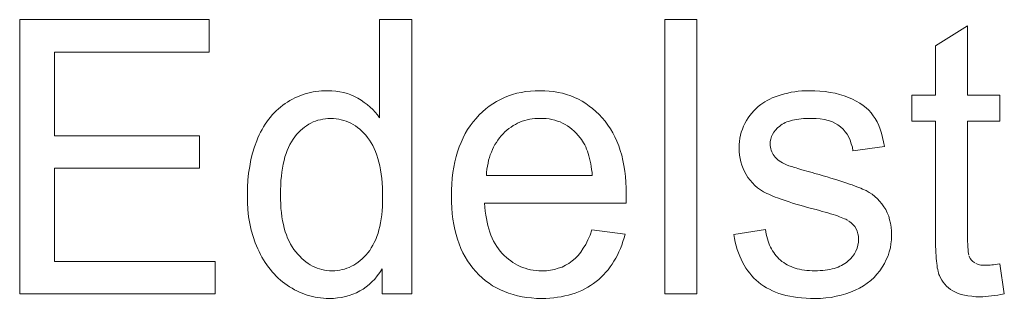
# Model space of a CAD drawing. Extents: x 1101 to 1942, y 41 to 882.
# Tile 66 of 113: x 1249.93 to 1258.88, y 858.62 to 861.16. Entities that reach past the tile are written whole.
import ezdxf

# ---------------------------------------------------------------- set-up
doc = ezdxf.new("R2010")
doc.units = 0
doc.layers.get('0').update_dxf_attribs({"lineweight": 13})
doc.layers.add('Beschriftung', color=7, linetype='Continuous', lineweight=25)

# ---------------------------------------------------------------- blocks, each defined once
blk = doc.blocks.new('Referenz-A03CP7E41H', base_point=(1127.7942, 89.8071))
at = {"layer": 'Beschriftung', "color": 0, "lineweight": -2}
for p, q in [((1249.9292, 858.6628), (1249.9292, 861.1628)), ((1249.9292, 861.1628), (1251.6533, 861.1628)), ((1251.6533, 861.1628), (1251.6533, 860.8674)), ((1253.203, 860.2666), (1253.203, 861.1628)), ((1253.203, 861.1628), (1253.4952, 861.1628)), ((1253.4952, 861.1628), (1253.4952, 858.6628)), ((1255.7963, 858.6628), (1255.7963, 861.1628)), ((1255.7963, 861.1628), (1256.0884, 861.1628)), ((1256.0884, 861.1628), (1256.0884, 858.6628)), ((1258.2589, 860.9235), (1258.5511, 861.1077)), ((1258.5511, 861.1077), (1258.5511, 860.4749)), ((1258.2589, 860.4749), (1258.2589, 860.9235)), ((1251.6533, 860.8674), (1250.2449, 860.8674)), ((1250.2449, 860.8674), (1250.2449, 860.1033)), ((1252.4548, 860.4598), (1252.4782, 860.469)), ((1252.4782, 860.469), (1252.5015, 860.4782)), ((1252.5015, 860.4782), (1252.5256, 860.4855)), ((1252.5256, 860.4855), (1252.5496, 860.4929)), ((1252.5496, 860.4929), (1252.5743, 860.4984)), ((1252.5743, 860.4984), (1252.599, 860.5039)), ((1252.599, 860.5039), (1252.6242, 860.5076)), ((1252.6242, 860.5076), (1252.6495, 860.5113)), ((1252.6495, 860.5113), (1252.6755, 860.5131)), ((1252.6755, 860.5131), (1252.7014, 860.5149)), ((1252.7014, 860.5149), (1252.728, 860.5149)), ((1252.728, 860.5149), (1252.7669, 860.5149)), ((1252.7669, 860.5149), (1252.8036, 860.5106)), ((1252.8036, 860.5106), (1252.8404, 860.5062)), ((1252.8404, 860.5062), (1252.875, 860.4978)), ((1252.875, 860.4978), (1252.9097, 860.4892)), ((1252.9097, 860.4892), (1252.9423, 860.4762)), ((1252.9423, 860.4762), (1252.9748, 860.4633)), ((1254.3378, 860.4518), (1254.3741, 860.4676)), ((1254.3741, 860.4676), (1254.4125, 860.4795)), ((1254.4125, 860.4795), (1254.4509, 860.4913)), ((1254.4509, 860.4913), (1254.4914, 860.4992)), ((1254.4914, 860.4992), (1254.5319, 860.5071)), ((1254.5319, 860.5071), (1254.5745, 860.511)), ((1254.5745, 860.511), (1254.6171, 860.5149)), ((1254.6171, 860.5149), (1254.6617, 860.5149)), ((1254.6617, 860.5149), (1254.705, 860.5149)), ((1254.705, 860.5149), (1254.7462, 860.5111)), ((1254.7462, 860.5111), (1254.7875, 860.5072)), ((1254.7875, 860.5072), (1254.8267, 860.4994)), ((1254.8267, 860.4994), (1254.866, 860.4917)), ((1254.866, 860.4917), (1254.9034, 860.4802)), ((1254.9034, 860.4802), (1254.9407, 860.4685)), ((1254.9407, 860.4685), (1254.976, 860.4531)), ((1256.8005, 860.4589), (1256.8269, 860.4691)), ((1256.8269, 860.4691), (1256.8564, 860.4783)), ((1256.8564, 860.4783), (1256.8859, 860.4874)), ((1256.8859, 860.4874), (1256.9164, 860.4943)), ((1256.9164, 860.4943), (1256.947, 860.5012)), ((1256.947, 860.5012), (1256.9786, 860.5058)), ((1256.9786, 860.5058), (1257.0102, 860.5103)), ((1257.0102, 860.5103), (1257.0429, 860.5127)), ((1257.0429, 860.5127), (1257.0756, 860.5149)), ((1257.0756, 860.5149), (1257.1093, 860.5149)), ((1257.1093, 860.5149), (1257.1602, 860.5149)), ((1257.1602, 860.5149), (1257.2079, 860.5111)), ((1257.2079, 860.5111), (1257.2557, 860.5073)), ((1257.2557, 860.5073), (1257.3003, 860.4995)), ((1257.3003, 860.4995), (1257.345, 860.4919)), ((1257.345, 860.4919), (1257.3865, 860.4804)), ((1257.3865, 860.4804), (1257.428, 860.4688)), ((1257.428, 860.4688), (1257.4665, 860.4535)), ((1258.043, 860.2367), (1258.043, 860.4749)), ((1258.043, 860.4749), (1258.2589, 860.4749)), ((1258.5511, 860.4749), (1258.8432, 860.4749)), ((1258.8432, 860.4749), (1258.8432, 860.2367)), ((1252.302, 860.3663), (1252.3222, 860.3826)), ((1252.3222, 860.3826), (1252.3436, 860.3973)), ((1252.3436, 860.3973), (1252.3651, 860.4121)), ((1252.3651, 860.4121), (1252.3873, 860.4249)), ((1252.3873, 860.4249), (1252.4094, 860.4377)), ((1252.4094, 860.4377), (1252.4321, 860.4488)), ((1252.4321, 860.4488), (1252.4548, 860.4598)), ((1252.9748, 860.4633), (1253.0051, 860.4461)), ((1253.0051, 860.4461), (1253.0356, 860.4289)), ((1253.0356, 860.4289), (1253.0632, 860.409)), ((1253.0632, 860.409), (1253.0907, 860.3891)), ((1253.0907, 860.3891), (1253.1155, 860.3667)), ((1254.2008, 860.3731), (1254.233, 860.3967)), ((1254.233, 860.3967), (1254.2672, 860.4164)), ((1254.2672, 860.4164), (1254.3015, 860.4361)), ((1254.3015, 860.4361), (1254.3378, 860.4518)), ((1254.976, 860.4531), (1255.0113, 860.4376)), ((1255.0113, 860.4376), (1255.0446, 860.4184)), ((1255.0446, 860.4184), (1255.078, 860.399)), ((1255.078, 860.399), (1255.1093, 860.3758)), ((1256.6473, 860.3718), (1256.67, 860.3889)), ((1256.67, 860.3889), (1256.6872, 860.402)), ((1256.6872, 860.402), (1256.7073, 860.4143)), ((1256.7073, 860.4143), (1256.7275, 860.4264)), ((1256.7275, 860.4264), (1256.7508, 860.4376)), ((1256.7508, 860.4376), (1256.7741, 860.4488)), ((1256.7741, 860.4488), (1256.8005, 860.4589)), ((1257.4665, 860.4535), (1257.5049, 860.4381)), ((1257.5049, 860.4381), (1257.5383, 860.4201)), ((1257.5383, 860.4201), (1257.5717, 860.4019)), ((1257.5717, 860.4019), (1257.6002, 860.3811)), ((1257.6002, 860.3811), (1257.6285, 860.3604)), ((1252.2094, 860.2751), (1252.2268, 860.2946)), ((1252.2268, 860.2946), (1252.2443, 860.3142)), ((1252.2443, 860.3142), (1252.263, 860.332)), ((1252.263, 860.332), (1252.2818, 860.3499)), ((1252.2818, 860.3499), (1252.302, 860.3663)), ((1253.1155, 860.3667), (1253.1401, 860.3443)), ((1253.1401, 860.3443), (1253.1621, 860.3192)), ((1253.1621, 860.3192), (1253.184, 860.2943)), ((1253.184, 860.2943), (1253.203, 860.2666)), ((1254.0804, 860.2627), (1254.1085, 860.2942)), ((1254.1085, 860.2942), (1254.1386, 860.3218)), ((1254.1386, 860.3218), (1254.1686, 860.3493)), ((1254.1686, 860.3493), (1254.2008, 860.3731)), ((1255.1093, 860.3758), (1255.1407, 860.3526)), ((1255.1407, 860.3526), (1255.1701, 860.3255)), ((1255.1701, 860.3255), (1255.1994, 860.2985)), ((1255.1994, 860.2985), (1255.2268, 860.2676)), ((1256.5549, 860.2669), (1256.5705, 860.2905)), ((1256.5705, 860.2905), (1256.5885, 860.312)), ((1256.5885, 860.312), (1256.6065, 860.3333)), ((1256.6065, 860.3333), (1256.6269, 860.3526)), ((1256.6269, 860.3526), (1256.6473, 860.3718)), ((1257.6285, 860.3604), (1257.6519, 860.3368)), ((1257.6519, 860.3368), (1257.6751, 860.3133)), ((1257.6751, 860.3133), (1257.6935, 860.287)), ((1252.1475, 860.1872), (1252.1624, 860.21)), ((1252.1624, 860.21), (1252.1771, 860.2327)), ((1252.1771, 860.2327), (1252.1932, 860.2539)), ((1252.1932, 860.2539), (1252.2094, 860.2751)), ((1252.5583, 860.2092), (1252.539, 860.1962)), ((1252.5786, 860.2197), (1252.5583, 860.2092)), ((1252.599, 860.2301), (1252.5786, 860.2197)), ((1252.6204, 860.2379), (1252.599, 860.2301)), ((1252.6417, 860.2459), (1252.6204, 860.2379)), ((1252.6641, 860.251), (1252.6417, 860.2459)), ((1252.6865, 860.2562), (1252.6641, 860.251)), ((1252.7098, 860.2589), (1252.6865, 860.2562)), ((1252.7332, 860.2615), (1252.7098, 860.2589)), ((1252.7575, 860.2615), (1252.7332, 860.2615)), ((1252.7825, 860.2615), (1252.7575, 860.2615)), ((1252.8065, 860.2587), (1252.7825, 860.2615)), ((1252.8305, 860.2561), (1252.8065, 860.2587)), ((1252.8535, 860.2506), (1252.8305, 860.2561)), ((1252.8765, 860.2451), (1252.8535, 860.2506)), ((1252.8985, 860.2371), (1252.8765, 860.2451)), ((1252.9205, 860.2289), (1252.8985, 860.2371)), ((1252.9415, 860.218), (1252.9205, 860.2289)), ((1252.9625, 860.2071), (1252.9415, 860.218)), ((1252.9825, 860.1936), (1252.9625, 860.2071)), ((1254.0279, 860.1964), (1254.0524, 860.2311)), ((1254.0524, 860.2311), (1254.0804, 860.2627)), ((1254.4379, 860.208), (1254.4177, 860.1969)), ((1254.458, 860.219), (1254.4379, 860.208)), ((1254.4792, 860.2279), (1254.458, 860.219)), ((1254.5004, 860.2368), (1254.4792, 860.2279)), ((1254.5225, 860.2435), (1254.5004, 860.2368)), ((1254.5447, 860.2501), (1254.5225, 860.2435)), ((1254.5679, 860.2545), (1254.5447, 860.2501)), ((1254.5911, 860.259), (1254.5679, 860.2545)), ((1254.6152, 860.2613), (1254.5911, 860.259)), ((1254.6395, 860.2634), (1254.6152, 860.2613)), ((1254.6646, 860.2634), (1254.6395, 860.2634)), ((1254.6925, 860.2634), (1254.6646, 860.2634)), ((1254.719, 860.2606), (1254.6925, 860.2634)), ((1254.7455, 860.2578), (1254.719, 860.2606)), ((1254.7708, 860.2523), (1254.7455, 860.2578)), ((1254.796, 860.2467), (1254.7708, 860.2523)), ((1254.82, 860.2384), (1254.796, 860.2467)), ((1254.8439, 860.2301), (1254.82, 860.2384)), ((1254.8666, 860.2188), (1254.8439, 860.2301)), ((1254.8892, 860.2078), (1254.8666, 860.2188)), ((1254.9105, 860.1939), (1254.8892, 860.2078)), ((1255.2268, 860.2676), (1255.2542, 860.2367)), ((1255.2542, 860.2367), (1255.2782, 860.2026)), ((1255.2782, 860.2026), (1255.3021, 860.1686)), ((1256.5128, 860.1918), (1256.5261, 860.2175)), ((1256.5261, 860.2175), (1256.5393, 860.2434)), ((1256.5393, 860.2434), (1256.5549, 860.2669)), ((1256.8533, 860.2022), (1256.8424, 860.1934)), ((1256.8658, 860.2098), (1256.8533, 860.2022)), ((1256.8784, 860.2174), (1256.8658, 860.2098)), ((1256.8928, 860.224), (1256.8784, 860.2174)), ((1256.9072, 860.2306), (1256.8928, 860.224)), ((1256.9233, 860.236), (1256.9072, 860.2306)), ((1256.9395, 860.2415), (1256.9233, 860.236)), ((1256.9575, 860.2459), (1256.9395, 860.2415)), ((1256.9755, 860.2503), (1256.9575, 860.2459)), ((1256.9953, 860.2536), (1256.9755, 860.2503)), ((1257.0151, 860.2569), (1256.9953, 860.2536)), ((1257.0367, 860.259), (1257.0151, 860.2569)), ((1257.0583, 860.2613), (1257.0367, 860.259)), ((1257.0817, 860.2623), (1257.0583, 860.2613)), ((1257.1052, 860.2634), (1257.0817, 860.2623)), ((1257.1303, 860.2634), (1257.1052, 860.2634)), ((1257.173, 860.2634), (1257.1303, 860.2634)), ((1257.2108, 860.2585), (1257.173, 860.2634)), ((1257.2487, 860.2536), (1257.2108, 860.2585)), ((1257.2817, 860.2437), (1257.2487, 860.2536)), ((1257.3148, 860.234), (1257.2817, 860.2437)), ((1257.343, 860.2192), (1257.3148, 860.234)), ((1257.3712, 860.2045), (1257.343, 860.2192)), ((1257.3946, 860.1848), (1257.3712, 860.2045)), ((1257.6935, 860.287), (1257.7118, 860.2608)), ((1257.7118, 860.2608), (1257.7272, 860.2301)), ((1257.7272, 860.2301), (1257.7427, 860.1994)), ((1257.7427, 860.1994), (1257.7553, 860.1643)), ((1258.2589, 860.2367), (1258.043, 860.2367)), ((1258.2589, 859.1931), (1258.2589, 860.2367)), ((1258.8432, 860.2367), (1258.5511, 860.2367)), ((1258.5511, 860.2367), (1258.5511, 859.1752)), ((1252.0966, 860.0865), (1252.1087, 860.1126)), ((1252.1087, 860.1126), (1252.1207, 860.1385)), ((1252.1207, 860.1385), (1252.1341, 860.1629)), ((1252.1341, 860.1629), (1252.1475, 860.1872)), ((1252.4482, 860.1152), (1252.4318, 860.0943)), ((1252.4655, 860.1335), (1252.4482, 860.1152)), ((1252.4829, 860.1518), (1252.4655, 860.1335)), ((1252.5012, 860.1674), (1252.4829, 860.1518)), ((1252.5196, 860.1832), (1252.5012, 860.1674)), ((1252.539, 860.1962), (1252.5196, 860.1832)), ((1253.0026, 860.18), (1252.9825, 860.1936)), ((1253.0216, 860.1636), (1253.0026, 860.18)), ((1253.0407, 860.1473), (1253.0216, 860.1636)), ((1253.0587, 860.1283), (1253.0407, 860.1473)), ((1253.0767, 860.1093), (1253.0587, 860.1283)), ((1253.0938, 860.0875), (1253.0767, 860.1093)), ((1253.9614, 860.0858), (1253.9824, 860.1237)), ((1253.9824, 860.1237), (1254.0034, 860.1616)), ((1254.0034, 860.1616), (1254.0279, 860.1964)), ((1254.3259, 860.1214), (1254.3087, 860.1036)), ((1254.343, 860.1391), (1254.3259, 860.1214)), ((1254.3612, 860.1546), (1254.343, 860.1391)), ((1254.3793, 860.1702), (1254.3612, 860.1546)), ((1254.3985, 860.1835), (1254.3793, 860.1702)), ((1254.4177, 860.1969), (1254.3985, 860.1835)), ((1254.9319, 860.18), (1254.9105, 860.1939)), ((1254.952, 860.1633), (1254.9319, 860.18)), ((1254.972, 860.1466), (1254.952, 860.1633)), ((1254.9908, 860.1271), (1254.972, 860.1466)), ((1255.0096, 860.1077), (1254.9908, 860.1271)), ((1255.3021, 860.1686), (1255.3228, 860.1314)), ((1255.3228, 860.1314), (1255.3433, 860.0941)), ((1256.4798, 860.082), (1256.4865, 860.1099)), ((1256.4865, 860.1099), (1256.493, 860.138)), ((1256.493, 860.138), (1256.503, 860.1649)), ((1256.503, 860.1649), (1256.5128, 860.1918)), ((1256.7778, 860.1173), (1256.767, 860.0968)), ((1256.7886, 860.1378), (1256.7778, 860.1173)), ((1256.8047, 860.1569), (1256.7886, 860.1378)), ((1256.8209, 860.1759), (1256.8047, 860.1569)), ((1256.8424, 860.1934), (1256.8209, 860.1759)), ((1257.418, 860.1652), (1257.3946, 860.1848)), ((1257.4367, 860.1417), (1257.418, 860.1652)), ((1257.4554, 860.1182), (1257.4367, 860.1417)), ((1257.4695, 860.0909), (1257.4554, 860.1182)), ((1257.7553, 860.1643), (1257.7679, 860.1292)), ((1257.7679, 860.1292), (1257.7777, 860.0896)), ((1250.2449, 860.1033), (1251.5643, 860.1033)), ((1251.5643, 860.1033), (1251.5643, 859.808)), ((1252.0643, 860.0037), (1252.0858, 860.0589)), ((1252.0858, 860.0589), (1252.0966, 860.0865)), ((1252.3869, 860.0255), (1252.3746, 859.9986)), ((1252.4012, 860.0495), (1252.3869, 860.0255)), ((1252.4155, 860.0734), (1252.4012, 860.0495)), ((1252.4318, 860.0943), (1252.4155, 860.0734)), ((1253.1108, 860.0658), (1253.0938, 860.0875)), ((1253.1257, 860.0409), (1253.1108, 860.0658)), ((1253.1407, 860.016), (1253.1257, 860.0409)), ((1253.9264, 860.0036), (1253.9439, 860.0447)), ((1253.9439, 860.0447), (1253.9614, 860.0858)), ((1254.2515, 860.0236), (1254.2401, 860.0012)), ((1254.2648, 860.0443), (1254.2515, 860.0236)), ((1254.2782, 860.065), (1254.2648, 860.0443)), ((1254.2935, 860.0843), (1254.2782, 860.065)), ((1254.3087, 860.1036), (1254.2935, 860.0843)), ((1255.027, 860.0853), (1255.0096, 860.1077)), ((1255.0384, 860.0711), (1255.027, 860.0853)), ((1255.0486, 860.0549), (1255.0384, 860.0711)), ((1255.0589, 860.0388), (1255.0486, 860.0549)), ((1255.0681, 860.0209), (1255.0589, 860.0388)), ((1255.0772, 860.003), (1255.0681, 860.0209)), ((1255.3433, 860.0941), (1255.3604, 860.0539)), ((1255.3604, 860.0539), (1255.3776, 860.0134)), ((1256.4732, 860.0237), (1256.4765, 860.0529)), ((1256.4732, 859.9934), (1256.4732, 860.0237)), ((1256.4765, 860.0529), (1256.4798, 860.082)), ((1256.7617, 860.0749), (1256.7563, 860.0529)), ((1256.7563, 860.0529), (1256.7563, 860.0293)), ((1256.7563, 860.0293), (1256.7563, 860.0144)), ((1256.767, 860.0968), (1256.7617, 860.0749)), ((1257.4837, 860.0635), (1257.4695, 860.0909)), ((1257.4932, 860.0324), (1257.4837, 860.0635)), ((1257.5027, 860.0012), (1257.4932, 860.0324)), ((1257.7777, 860.0896), (1257.7875, 860.0501)), ((1257.7875, 860.0501), (1257.7943, 860.0061)), ((1252.0321, 859.8871), (1252.0482, 859.9454)), ((1252.0482, 859.9454), (1252.0643, 860.0037)), ((1252.3522, 859.9417), (1252.3419, 859.9118)), ((1252.3624, 859.9717), (1252.3522, 859.9417)), ((1252.3746, 859.9986), (1252.3624, 859.9717)), ((1253.1535, 859.9881), (1253.1407, 860.016)), ((1253.1663, 859.9602), (1253.1535, 859.9881)), ((1253.1769, 859.9292), (1253.1663, 859.9602)), ((1253.1876, 859.898), (1253.1769, 859.9292)), ((1253.8983, 859.9149), (1253.9124, 859.9592)), ((1253.9124, 859.9592), (1253.9264, 860.0036)), ((1254.2097, 859.9315), (1254.2022, 859.9063)), ((1254.2192, 859.9552), (1254.2097, 859.9315)), ((1254.2287, 859.979), (1254.2192, 859.9552)), ((1254.2401, 860.0012), (1254.2287, 859.979)), ((1255.0853, 859.9832), (1255.0772, 860.003)), ((1255.0933, 859.9635), (1255.0853, 859.9832)), ((1255.1002, 859.942), (1255.0933, 859.9635)), ((1255.107, 859.9206), (1255.1002, 859.942)), ((1255.3776, 860.0134), (1255.3912, 859.97)), ((1255.3912, 859.97), (1255.4049, 859.9265)), ((1256.4732, 859.9602), (1256.4732, 859.9934)), ((1256.4772, 859.9284), (1256.4732, 859.9602)), ((1256.7563, 860.0144), (1256.7585, 860.0002)), ((1256.7585, 860.0002), (1256.7607, 859.986)), ((1256.7607, 859.986), (1256.7653, 859.9726)), ((1256.7653, 859.9726), (1256.7697, 859.9591)), ((1256.7697, 859.9591), (1256.7764, 859.9464)), ((1256.7764, 859.9464), (1256.7831, 859.9337)), ((1256.7831, 859.9337), (1256.7921, 859.9218)), ((1257.5076, 859.9661), (1257.5027, 860.0012)), ((1257.7943, 860.0061), (1257.5076, 859.9661)), ((1252.0213, 859.8256), (1252.0321, 859.8871)), ((1252.3256, 859.8459), (1252.3195, 859.81)), ((1252.3338, 859.8789), (1252.3256, 859.8459)), ((1252.3419, 859.9118), (1252.3338, 859.8789)), ((1253.1961, 859.864), (1253.1876, 859.898)), ((1253.2047, 859.8299), (1253.1961, 859.864)), ((1253.8773, 859.8199), (1253.8878, 859.8674)), ((1253.8878, 859.8674), (1253.8983, 859.9149)), ((1254.1889, 859.8543), (1254.1832, 859.8275)), ((1254.1945, 859.881), (1254.1889, 859.8543)), ((1254.2022, 859.9063), (1254.1945, 859.881)), ((1255.1129, 859.8972), (1255.107, 859.9206)), ((1255.1187, 859.8739), (1255.1129, 859.8972)), ((1255.1233, 859.8488), (1255.1187, 859.8739)), ((1255.128, 859.8237), (1255.1233, 859.8488)), ((1255.4049, 859.9265), (1255.4152, 859.8798)), ((1255.4152, 859.8798), (1255.4255, 859.8332)), ((1256.4812, 859.8967), (1256.4772, 859.9284)), ((1256.4893, 859.8664), (1256.4812, 859.8967)), ((1256.4973, 859.836), (1256.4893, 859.8664)), ((1256.7921, 859.9218), (1256.801, 859.9093)), ((1256.801, 859.9093), (1256.8125, 859.898)), ((1256.8125, 859.898), (1256.824, 859.8867)), ((1256.824, 859.8867), (1256.838, 859.8765)), ((1256.838, 859.8765), (1256.8521, 859.8662)), ((1256.8521, 859.8662), (1256.8687, 859.857)), ((1256.8687, 859.857), (1256.8851, 859.8479)), ((1256.8851, 859.8479), (1256.9042, 859.8397)), ((1256.9042, 859.8397), (1256.9261, 859.832)), ((1251.5643, 859.808), (1250.2449, 859.808)), ((1250.2449, 859.808), (1250.2449, 858.9582)), ((1252.0053, 859.6995), (1252.0106, 859.7641)), ((1252.0106, 859.7641), (1252.0213, 859.8256)), ((1252.3134, 859.7739), (1252.3093, 859.735)), ((1252.3195, 859.81), (1252.3134, 859.7739)), ((1253.211, 859.7926), (1253.2047, 859.8299)), ((1253.2174, 859.7554), (1253.211, 859.7926)), ((1253.2217, 859.7151), (1253.2174, 859.7554)), ((1253.8633, 859.7185), (1253.8703, 859.7692)), ((1253.8703, 859.7692), (1253.8773, 859.8199)), ((1254.1758, 859.771), (1254.1739, 859.7413)), ((1254.1795, 859.7993), (1254.1758, 859.771)), ((1254.1832, 859.8275), (1254.1795, 859.7993)), ((1255.1315, 859.7969), (1255.128, 859.8237)), ((1255.1351, 859.77), (1255.1315, 859.7969)), ((1255.1376, 859.7413), (1255.1351, 859.77)), ((1255.4255, 859.8332), (1255.4324, 859.7834)), ((1255.4324, 859.7834), (1255.4392, 859.7335)), ((1256.5093, 859.8071), (1256.4973, 859.836)), ((1256.5214, 859.7782), (1256.5093, 859.8071)), ((1256.5374, 859.7507), (1256.5214, 859.7782)), ((1256.5535, 859.7232), (1256.5374, 859.7507)), ((1256.9261, 859.832), (1256.937, 859.8284)), ((1256.937, 859.8284), (1256.9477, 859.8249)), ((1256.9477, 859.8249), (1256.9612, 859.8207)), ((1256.9612, 859.8207), (1256.9747, 859.8164)), ((1256.9747, 859.8164), (1256.9908, 859.8115)), ((1256.9908, 859.8115), (1257.007, 859.8067)), ((1257.007, 859.8067), (1257.0258, 859.801)), ((1257.0258, 859.801), (1257.0447, 859.7954)), ((1257.0447, 859.7954), (1257.0662, 859.7891)), ((1257.0662, 859.7891), (1257.0876, 859.7829)), ((1257.0876, 859.7829), (1257.1118, 859.7758)), ((1257.1118, 859.7758), (1257.136, 859.7688)), ((1257.136, 859.7688), (1257.1629, 859.7611)), ((1257.1629, 859.7611), (1257.2017, 859.7503)), ((1257.2017, 859.7503), (1257.2376, 859.7399)), ((1251.9998, 859.6349), (1252.0053, 859.6995)), ((1252.3052, 859.696), (1252.3031, 859.6541)), ((1252.3093, 859.735), (1252.3052, 859.696)), ((1253.226, 859.6748), (1253.2217, 859.7151)), ((1253.2281, 859.6313), (1253.226, 859.6748)), ((1253.8563, 859.6106), (1253.8599, 859.6646)), ((1253.8599, 859.6646), (1253.8633, 859.7185)), ((1254.1739, 859.7413), (1255.1376, 859.7413)), ((1255.4392, 859.7335), (1255.4426, 859.6806)), ((1255.4426, 859.6806), (1255.446, 859.6277)), ((1256.5733, 859.6986), (1256.5535, 859.7232)), ((1256.5931, 859.6742), (1256.5733, 859.6986)), ((1256.6168, 859.6527), (1256.5931, 859.6742)), ((1257.2376, 859.7399), (1257.2734, 859.7296)), ((1257.2734, 859.7296), (1257.3064, 859.7196)), ((1257.3064, 859.7196), (1257.3394, 859.7097)), ((1257.3394, 859.7097), (1257.3694, 859.7003)), ((1257.3694, 859.7003), (1257.3995, 859.691)), ((1257.3995, 859.691), (1257.4266, 859.6822)), ((1257.4266, 859.6822), (1257.4537, 859.6732)), ((1257.4537, 859.6732), (1257.4778, 859.6648)), ((1257.4778, 859.6648), (1257.502, 859.6564)), ((1251.9998, 859.5671), (1251.9998, 859.6349)), ((1252.3031, 859.6541), (1252.3011, 859.6121)), ((1252.3011, 859.6121), (1252.3011, 859.567)), ((1253.2302, 859.588), (1253.2281, 859.6313)), ((1253.2302, 859.5415), (1253.2302, 859.588)), ((1253.8563, 859.5536), (1253.8563, 859.6106)), ((1255.446, 859.6277), (1255.446, 859.5717)), ((1255.446, 859.5717), (1255.446, 859.5579)), ((1256.6404, 859.6311), (1256.6168, 859.6527)), ((1256.6677, 859.6127), (1256.6404, 859.6311)), ((1256.695, 859.5941), (1256.6677, 859.6127)), ((1256.7262, 859.5786), (1256.695, 859.5941)), ((1256.7417, 859.5708), (1256.7262, 859.5786)), ((1257.502, 859.6564), (1257.5232, 859.6485)), ((1257.5232, 859.6485), (1257.5444, 859.6406)), ((1257.5444, 859.6406), (1257.5628, 859.6332)), ((1257.5628, 859.6332), (1257.5811, 859.6258)), ((1257.5811, 859.6258), (1257.5965, 859.6188)), ((1257.5965, 859.6188), (1257.6272, 859.6051)), ((1257.6272, 859.6051), (1257.6547, 859.588)), ((1257.6547, 859.588), (1257.6821, 859.571)), ((1257.6821, 859.571), (1257.7063, 859.5509)), ((1251.9998, 859.4976), (1251.9998, 859.5671)), ((1252.0057, 859.4322), (1251.9998, 859.4976)), ((1252.3011, 859.567), (1252.3011, 859.5235)), ((1252.3011, 859.5235), (1252.3032, 859.4827)), ((1252.3032, 859.4827), (1252.3054, 859.442)), ((1253.2282, 859.4597), (1253.2302, 859.4993)), ((1253.2302, 859.4993), (1253.2302, 859.5415)), ((1253.8563, 859.4984), (1253.8563, 859.5536)), ((1253.8597, 859.4463), (1253.8563, 859.4984)), ((1255.4445, 859.4898), (1254.1575, 859.4898)), ((1254.1575, 859.4898), (1254.1596, 859.4525)), ((1255.4453, 859.5171), (1255.4445, 859.4898)), ((1255.4456, 859.5376), (1255.4453, 859.5171)), ((1255.446, 859.5579), (1255.4456, 859.5376)), ((1256.7604, 859.5627), (1256.7417, 859.5708)), ((1256.779, 859.5545), (1256.7604, 859.5627)), ((1256.8007, 859.546), (1256.779, 859.5545)), ((1256.8224, 859.5376), (1256.8007, 859.546)), ((1256.8472, 859.5286), (1256.8224, 859.5376)), ((1256.8721, 859.5199), (1256.8472, 859.5286)), ((1256.9, 859.5106), (1256.8721, 859.5199)), ((1256.9279, 859.5014), (1256.9, 859.5106)), ((1256.9589, 859.4918), (1256.9279, 859.5014)), ((1256.9899, 859.4823), (1256.9589, 859.4918)), ((1257.024, 859.4724), (1256.9899, 859.4823)), ((1257.7063, 859.5509), (1257.7304, 859.5308)), ((1257.7304, 859.5308), (1257.7512, 859.5075)), ((1257.7512, 859.5075), (1257.7721, 859.4843)), ((1257.7721, 859.4843), (1257.7896, 859.4578)), ((1252.0117, 859.3667), (1252.0057, 859.4322)), ((1252.3054, 859.442), (1252.3098, 859.404)), ((1252.3098, 859.404), (1252.3142, 859.3659)), ((1253.2219, 859.3834), (1253.226, 859.4202)), ((1253.226, 859.4202), (1253.2282, 859.4597)), ((1253.8632, 859.3941), (1253.8597, 859.4463)), ((1253.8701, 859.3451), (1253.8632, 859.3941)), ((1254.1596, 859.4525), (1254.1636, 859.4174)), ((1254.1636, 859.4174), (1254.1677, 859.3823)), ((1257.058, 859.4624), (1257.024, 859.4724)), ((1257.0952, 859.4521), (1257.058, 859.4624)), ((1257.1323, 859.4418), (1257.0952, 859.4521)), ((1257.1725, 859.4311), (1257.1323, 859.4418)), ((1257.2025, 859.4232), (1257.1725, 859.4311)), ((1257.2296, 859.4157), (1257.2025, 859.4232)), ((1257.2567, 859.4082), (1257.2296, 859.4157)), ((1257.2809, 859.401), (1257.2567, 859.4082)), ((1257.3052, 859.3938), (1257.2809, 859.401)), ((1257.3268, 859.3869), (1257.3052, 859.3938)), ((1257.7896, 859.4578), (1257.8071, 859.4314)), ((1257.8071, 859.4314), (1257.8202, 859.4018)), ((1257.8202, 859.4018), (1257.8334, 859.3722)), ((1252.0236, 859.3053), (1252.0117, 859.3667)), ((1252.0354, 859.2438), (1252.0236, 859.3053)), ((1252.3142, 859.3659), (1252.3208, 859.3307)), ((1252.3208, 859.3307), (1252.3273, 859.2954)), ((1253.2051, 859.2783), (1253.2114, 859.3125)), ((1253.2114, 859.3125), (1253.2177, 859.3466)), ((1253.2177, 859.3466), (1253.2219, 859.3834)), ((1253.8771, 859.296), (1253.8701, 859.3451)), ((1254.1677, 859.3823), (1254.1737, 859.3493)), ((1254.1737, 859.3493), (1254.1798, 859.3164)), ((1254.1798, 859.3164), (1254.1879, 859.2857)), ((1257.3483, 859.38), (1257.3268, 859.3869)), ((1257.367, 859.3735), (1257.3483, 859.38)), ((1257.3856, 859.367), (1257.367, 859.3735)), ((1257.4016, 859.3608), (1257.3856, 859.367)), ((1257.4175, 859.3546), (1257.4016, 859.3608)), ((1257.4307, 859.3488), (1257.4175, 859.3546)), ((1257.4437, 859.343), (1257.4307, 859.3488)), ((1257.4541, 859.3375), (1257.4437, 859.343)), ((1257.4644, 859.3321), (1257.4541, 859.3375)), ((1257.4935, 859.312), (1257.472, 859.3269)), ((1257.5098, 859.2943), (1257.4935, 859.312)), ((1257.8334, 859.3722), (1257.8422, 859.3394)), ((1257.8422, 859.3394), (1257.8509, 859.3065)), ((1257.8509, 859.3065), (1257.8553, 859.2705)), ((1252.0533, 859.1864), (1252.0354, 859.2438)), ((1252.3273, 859.2954), (1252.336, 859.2629)), ((1252.336, 859.2629), (1252.3447, 859.2304)), ((1252.3447, 859.2304), (1252.3556, 859.2006)), ((1253.1779, 859.1868), (1253.1884, 859.2155)), ((1253.1884, 859.2155), (1253.1967, 859.2469)), ((1253.1967, 859.2469), (1253.2051, 859.2783)), ((1253.8875, 859.25), (1253.8771, 859.296)), ((1253.8978, 859.2041), (1253.8875, 859.25)), ((1254.1879, 859.2857), (1254.1959, 859.2549)), ((1254.1959, 859.2549), (1254.2059, 859.2264)), ((1254.2059, 859.2264), (1254.216, 859.1978)), ((1255.1176, 859.199), (1255.1343, 859.2478)), ((1255.1343, 859.2478), (1255.4363, 859.2078)), ((1256.4242, 859.2039), (1256.7128, 859.2516)), ((1256.7128, 859.2516), (1256.7158, 859.2287)), ((1256.7158, 859.2287), (1256.7202, 859.2072)), ((1257.526, 859.2766), (1257.5098, 859.2943)), ((1257.5368, 859.2561), (1257.526, 859.2766)), ((1257.5477, 859.2356), (1257.5368, 859.2561)), ((1257.553, 859.2123), (1257.5477, 859.2356)), ((1257.8553, 859.2705), (1257.8597, 859.2346)), ((1257.8597, 859.2346), (1257.8597, 859.1953)), ((1252.0711, 859.1289), (1252.0533, 859.1864)), ((1252.0949, 859.0753), (1252.0711, 859.1289)), ((1252.3556, 859.2006), (1252.3665, 859.1708)), ((1252.3665, 859.1708), (1252.3797, 859.1438)), ((1252.3797, 859.1438), (1252.3928, 859.1167)), ((1253.1423, 859.1062), (1253.1549, 859.1321)), ((1253.1549, 859.1321), (1253.1674, 859.1581)), ((1253.1674, 859.1581), (1253.1779, 859.1868)), ((1253.9117, 859.1612), (1253.8978, 859.2041)), ((1253.9255, 859.1183), (1253.9117, 859.1612)), ((1254.216, 859.1978), (1254.228, 859.1714)), ((1254.228, 859.1714), (1254.2401, 859.145)), ((1254.2401, 859.145), (1254.2542, 859.1209)), ((1255.0784, 859.1146), (1255.098, 859.1568)), ((1255.098, 859.1568), (1255.1176, 859.199)), ((1255.4166, 859.1403), (1255.4057, 859.1074)), ((1255.4274, 859.1731), (1255.4166, 859.1403)), ((1255.4363, 859.2078), (1255.4274, 859.1731)), ((1256.4303, 859.168), (1256.4242, 859.2039)), ((1256.4384, 859.1341), (1256.4303, 859.168)), ((1256.4465, 859.1004), (1256.4384, 859.1341)), ((1256.7202, 859.2072), (1256.7247, 859.1858)), ((1256.7247, 859.1858), (1256.7304, 859.1656)), ((1256.7304, 859.1656), (1256.7362, 859.1454)), ((1256.7362, 859.1454), (1256.7433, 859.1266)), ((1256.7433, 859.1266), (1256.7505, 859.1078)), ((1257.5522, 859.1068), (1257.5584, 859.1339)), ((1257.5584, 859.189), (1257.553, 859.2123)), ((1257.5584, 859.163), (1257.5584, 859.189)), ((1257.5584, 859.1339), (1257.5584, 859.163)), ((1257.8597, 859.1571), (1257.8543, 859.1198)), ((1257.8597, 859.1953), (1257.8597, 859.1571)), ((1258.2589, 859.1585), (1258.2589, 859.1931)), ((1258.2594, 859.1269), (1258.2589, 859.1585)), ((1258.2601, 859.0953), (1258.2594, 859.1269)), ((1258.5511, 859.1752), (1258.5511, 859.1422)), ((1258.5511, 859.1422), (1258.552, 859.1152)), ((1252.1068, 859.0486), (1252.0949, 859.0753)), ((1252.1198, 859.0234), (1252.1068, 859.0486)), ((1252.3928, 859.1167), (1252.408, 859.0925)), ((1252.408, 859.0925), (1252.4233, 859.0681)), ((1252.4233, 859.0681), (1252.4408, 859.0467)), ((1252.4408, 859.0467), (1252.4582, 859.025)), ((1253.0795, 859.0184), (1253.0962, 859.039)), ((1253.0962, 859.039), (1253.113, 859.0595)), ((1253.113, 859.0595), (1253.1276, 859.0829)), ((1253.1276, 859.0829), (1253.1423, 859.1062)), ((1253.9429, 859.0785), (1253.9255, 859.1183)), ((1253.9602, 859.0387), (1253.9429, 859.0785)), ((1253.981, 859.002), (1253.9602, 859.0387)), ((1254.2542, 859.1209), (1254.2683, 859.0966)), ((1254.2683, 859.0966), (1254.2843, 859.0747)), ((1254.2843, 859.0747), (1254.3004, 859.0527)), ((1254.3004, 859.0527), (1254.3185, 859.0329)), ((1255.0078, 859.0146), (1255.0333, 859.0434)), ((1255.0333, 859.0434), (1255.0559, 859.0791)), ((1255.0559, 859.0791), (1255.0784, 859.1146)), ((1255.3803, 859.0457), (1255.3655, 859.0168)), ((1255.3929, 859.0766), (1255.3803, 859.0457)), ((1255.4057, 859.1074), (1255.3929, 859.0766)), ((1256.4566, 859.0687), (1256.4465, 859.1004)), ((1256.4666, 859.0373), (1256.4566, 859.0687)), ((1256.4788, 859.0078), (1256.4666, 859.0373)), ((1256.7505, 859.1078), (1256.7589, 859.0902)), ((1256.7589, 859.0902), (1256.7675, 859.0728)), ((1256.7675, 859.0728), (1256.7773, 859.0566)), ((1256.7773, 859.0566), (1256.7872, 859.0404)), ((1256.7872, 859.0404), (1256.7985, 859.0256)), ((1257.5217, 859.029), (1257.5339, 859.0543)), ((1257.5339, 859.0543), (1257.5462, 859.0796)), ((1257.5462, 859.0796), (1257.5522, 859.1068)), ((1257.8383, 859.0465), (1257.8276, 859.0103)), ((1257.849, 859.0825), (1257.8383, 859.0465)), ((1257.8543, 859.1198), (1257.849, 859.0825)), ((1258.2611, 859.0667), (1258.2601, 859.0953)), ((1258.2623, 859.038), (1258.2611, 859.0667)), ((1258.264, 859.0124), (1258.2623, 859.038)), ((1258.552, 859.1152), (1258.553, 859.0882)), ((1258.553, 859.0882), (1258.5549, 859.067)), ((1258.5549, 859.067), (1258.5568, 859.0459)), ((1258.5568, 859.0459), (1258.5597, 859.0305)), ((1250.2449, 858.9582), (1251.7077, 858.9582)), ((1251.7077, 858.9582), (1251.7077, 858.6628)), ((1252.1329, 858.9981), (1252.1198, 859.0234)), ((1252.1473, 858.9743), (1252.1329, 858.9981)), ((1252.1616, 858.9505), (1252.1473, 858.9743)), ((1252.1771, 858.9282), (1252.1616, 858.9505)), ((1252.4582, 859.025), (1252.4765, 859.0062)), ((1252.4765, 859.0062), (1252.4947, 858.9874)), ((1252.4947, 858.9874), (1252.5138, 858.9712)), ((1252.5138, 858.9712), (1252.5328, 858.9551)), ((1252.5328, 858.9551), (1252.5526, 858.9417)), ((1252.9876, 858.9386), (1253.0071, 858.9515)), ((1253.0071, 858.9515), (1253.0256, 858.9669)), ((1253.0256, 858.9669), (1253.0441, 858.9823)), ((1253.0441, 858.9823), (1253.0618, 859.0004)), ((1253.0618, 859.0004), (1253.0795, 859.0184)), ((1254.0018, 858.9653), (1253.981, 859.002)), ((1254.026, 858.9316), (1254.0018, 858.9653)), ((1254.3185, 859.0329), (1254.3366, 859.0131)), ((1254.3366, 859.0131), (1254.3557, 858.9957)), ((1254.3557, 858.9957), (1254.3749, 858.9784)), ((1254.3749, 858.9784), (1254.3952, 858.9635)), ((1254.3952, 858.9635), (1254.4156, 858.9486)), ((1254.4156, 858.9486), (1254.437, 858.9362)), ((1254.9254, 858.9411), (1254.9539, 858.9634)), ((1254.9539, 858.9634), (1254.9823, 858.9856)), ((1254.9823, 858.9856), (1255.0078, 859.0146)), ((1255.3344, 858.961), (1255.3179, 858.9339)), ((1255.3509, 858.9879), (1255.3344, 858.961)), ((1255.3655, 859.0168), (1255.3509, 858.9879)), ((1256.4909, 858.9784), (1256.4788, 859.0078)), ((1256.5049, 858.9513), (1256.4909, 858.9784)), ((1256.519, 858.9242), (1256.5049, 858.9513)), ((1256.7985, 859.0256), (1256.8096, 859.0108)), ((1256.8096, 859.0108), (1256.8223, 858.9973)), ((1256.8223, 858.9973), (1256.8349, 858.9838)), ((1256.8349, 858.9838), (1256.8488, 858.9716)), ((1256.8488, 858.9716), (1256.8628, 858.9594)), ((1256.8628, 858.9594), (1256.8781, 858.9489)), ((1256.8781, 858.9489), (1256.8934, 858.9382)), ((1257.4346, 858.9403), (1257.4484, 858.9497)), ((1257.4484, 858.9497), (1257.4606, 858.9606)), ((1257.4606, 858.9606), (1257.4851, 858.9821)), ((1257.4851, 858.9821), (1257.5034, 859.0055)), ((1257.5034, 859.0055), (1257.5217, 859.029)), ((1257.8116, 858.9754), (1257.7955, 858.9404)), ((1257.8276, 859.0103), (1257.8116, 858.9754)), ((1258.2656, 858.9867), (1258.264, 859.0124)), ((1258.2678, 858.9641), (1258.2656, 858.9867)), ((1258.2701, 858.9414), (1258.2678, 858.9641)), ((1258.5597, 859.0305), (1258.5626, 859.0153)), ((1258.5664, 859.0059), (1258.5741, 858.9871)), ((1258.5741, 858.9871), (1258.5866, 858.9721)), ((1258.5866, 858.9721), (1258.5991, 858.9572)), ((1258.5991, 858.9572), (1258.6165, 858.9461)), ((1252.1926, 858.906), (1252.1771, 858.9282)), ((1252.2094, 858.8851), (1252.1926, 858.906)), ((1252.2261, 858.8643), (1252.2094, 858.8851)), ((1252.2442, 858.8449), (1252.2261, 858.8643)), ((1252.5526, 858.9417), (1252.5725, 858.9282)), ((1252.5725, 858.9282), (1252.593, 858.9174)), ((1252.593, 858.9174), (1252.6137, 858.9066)), ((1252.6137, 858.9066), (1252.635, 858.8985)), ((1252.635, 858.8985), (1252.6564, 858.8905)), ((1252.6564, 858.8905), (1252.6787, 858.8851)), ((1252.6787, 858.8851), (1252.7009, 858.8797)), ((1252.7009, 858.8797), (1252.7238, 858.877)), ((1252.7238, 858.877), (1252.7468, 858.8744)), ((1252.7468, 858.8744), (1252.7705, 858.8744)), ((1252.7705, 858.8744), (1252.7945, 858.8744)), ((1252.7945, 858.8744), (1252.8176, 858.8769)), ((1252.8176, 858.8769), (1252.8406, 858.8795)), ((1252.8406, 858.8795), (1252.8628, 858.8847)), ((1252.8628, 858.8847), (1252.8849, 858.8897)), ((1252.8849, 858.8897), (1252.9062, 858.8974)), ((1252.9062, 858.8974), (1252.9274, 858.9052)), ((1252.9274, 858.9052), (1252.9478, 858.9155)), ((1252.9478, 858.9155), (1252.9681, 858.9257)), ((1252.9681, 858.9257), (1252.9876, 858.9386)), ((1253.2043, 858.8578), (1253.1813, 858.8283)), ((1253.2248, 858.8913), (1253.2043, 858.8578)), ((1253.2248, 858.6628), (1253.2248, 858.8913)), ((1254.0503, 858.898), (1254.026, 858.9316)), ((1254.078, 858.8674), (1254.0503, 858.898)), ((1254.1057, 858.8369), (1254.078, 858.8674)), ((1254.437, 858.9362), (1254.4584, 858.9239)), ((1254.4584, 858.9239), (1254.481, 858.914)), ((1254.481, 858.914), (1254.5035, 858.904)), ((1254.5035, 858.904), (1254.5272, 858.8966)), ((1254.5272, 858.8966), (1254.5508, 858.8892)), ((1254.5508, 858.8892), (1254.5756, 858.8842)), ((1254.5756, 858.8842), (1254.6004, 858.8792)), ((1254.6004, 858.8792), (1254.6263, 858.8769)), ((1254.6263, 858.8769), (1254.6522, 858.8744)), ((1254.6522, 858.8744), (1254.6792, 858.8744)), ((1254.6792, 858.8744), (1254.7194, 858.8744)), ((1254.7194, 858.8744), (1254.7567, 858.8798)), ((1254.7567, 858.8798), (1254.794, 858.8855)), ((1254.794, 858.8855), (1254.8283, 858.8966)), ((1254.8283, 858.8966), (1254.8627, 858.9077)), ((1254.8627, 858.9077), (1254.894, 858.9245)), ((1254.894, 858.9245), (1254.9254, 858.9411)), ((1255.2606, 858.8609), (1255.2402, 858.8377)), ((1255.2809, 858.8839), (1255.2606, 858.8609)), ((1255.2994, 858.9089), (1255.2809, 858.8839)), ((1255.3179, 858.9339), (1255.2994, 858.9089)), ((1256.5351, 858.8992), (1256.519, 858.9242)), ((1256.5512, 858.8742), (1256.5351, 858.8992)), ((1256.5693, 858.8515), (1256.5512, 858.8742)), ((1256.8934, 858.9382), (1256.9102, 858.929)), ((1256.9102, 858.929), (1256.9269, 858.9199)), ((1256.9269, 858.9199), (1256.945, 858.9124)), ((1256.945, 858.9124), (1256.9631, 858.9047)), ((1256.9631, 858.9047), (1256.9826, 858.8987)), ((1256.9826, 858.8987), (1257.0021, 858.8925)), ((1257.0021, 858.8925), (1257.023, 858.888)), ((1257.023, 858.888), (1257.0439, 858.8834)), ((1257.0439, 858.8834), (1257.0662, 858.8804)), ((1257.0662, 858.8804), (1257.0884, 858.8773)), ((1257.0884, 858.8773), (1257.1121, 858.8759)), ((1257.1121, 858.8759), (1257.1358, 858.8744)), ((1257.1358, 858.8744), (1257.1608, 858.8744)), ((1257.1608, 858.8744), (1257.186, 858.8744)), ((1257.186, 858.8744), (1257.2097, 858.8757)), ((1257.2097, 858.8757), (1257.2333, 858.877)), ((1257.2333, 858.877), (1257.2554, 858.8797)), ((1257.2554, 858.8797), (1257.2773, 858.8824)), ((1257.2773, 858.8824), (1257.2977, 858.8864)), ((1257.2977, 858.8864), (1257.3181, 858.8905)), ((1257.3181, 858.8905), (1257.3368, 858.8958)), ((1257.3368, 858.8958), (1257.3555, 858.9013)), ((1257.3555, 858.9013), (1257.3727, 858.908)), ((1257.3727, 858.908), (1257.3897, 858.9148)), ((1257.3897, 858.9148), (1257.4053, 858.9228)), ((1257.4053, 858.9228), (1257.4207, 858.9309)), ((1257.4207, 858.9309), (1257.4346, 858.9403)), ((1257.7528, 858.8726), (1257.7268, 858.8426)), ((1257.7742, 858.9065), (1257.7528, 858.8726)), ((1257.7955, 858.9404), (1257.7742, 858.9065)), ((1258.2728, 858.9217), (1258.2701, 858.9414)), ((1258.2756, 858.9019), (1258.2728, 858.9217)), ((1258.279, 858.8852), (1258.2756, 858.9019)), ((1258.2823, 858.8685), (1258.279, 858.8852)), ((1258.2863, 858.8547), (1258.2823, 858.8685)), ((1258.2902, 858.841), (1258.2863, 858.8547)), ((1258.6252, 858.9405), (1258.6357, 858.9364)), ((1258.6357, 858.9364), (1258.6462, 858.9322)), ((1258.6462, 858.9322), (1258.6587, 858.9294)), ((1258.6587, 858.9294), (1258.671, 858.9267)), ((1258.671, 858.9267), (1258.6853, 858.9253)), ((1258.6853, 858.9253), (1258.6996, 858.9238)), ((1258.6996, 858.9238), (1258.7158, 858.9238)), ((1258.7158, 858.9238), (1258.7278, 858.9238)), ((1258.7278, 858.9238), (1258.7419, 858.9246)), ((1258.7419, 858.9246), (1258.7559, 858.9254)), ((1258.7559, 858.9254), (1258.7718, 858.927)), ((1258.7718, 858.927), (1258.7878, 858.9286)), ((1258.7878, 858.9286), (1258.8057, 858.9309)), ((1258.8057, 858.9309), (1258.8235, 858.9333)), ((1258.8235, 858.9333), (1258.8432, 858.9364)), ((1258.8432, 858.9364), (1258.8849, 858.6652)), ((1252.2621, 858.8256), (1252.2442, 858.8449)), ((1252.2813, 858.8077), (1252.2621, 858.8256)), ((1252.3005, 858.7898), (1252.2813, 858.8077)), ((1252.3209, 858.7735), (1252.3005, 858.7898)), ((1252.3413, 858.757), (1252.3209, 858.7735)), ((1253.1331, 858.7738), (1253.1077, 858.7487)), ((1253.1585, 858.799), (1253.1331, 858.7738)), ((1253.1813, 858.8283), (1253.1585, 858.799)), ((1254.1358, 858.81), (1254.1057, 858.8369)), ((1254.166, 858.7833), (1254.1358, 858.81)), ((1254.1986, 858.7604), (1254.166, 858.7833)), ((1255.1716, 858.7763), (1255.1474, 858.7571)), ((1255.1957, 858.7955), (1255.1716, 858.7763)), ((1255.218, 858.8166), (1255.1957, 858.7955)), ((1255.2402, 858.8377), (1255.218, 858.8166)), ((1256.5873, 858.8288), (1256.5693, 858.8515)), ((1256.6074, 858.8082), (1256.5873, 858.8288)), ((1256.6275, 858.7877), (1256.6074, 858.8082)), ((1256.6496, 858.7694), (1256.6275, 858.7877)), ((1256.6716, 858.7511), (1256.6496, 858.7694)), ((1257.6699, 858.7864), (1257.639, 858.7602)), ((1257.7007, 858.8126), (1257.6699, 858.7864)), ((1257.7268, 858.8426), (1257.7007, 858.8126)), ((1258.2946, 858.8302), (1258.2902, 858.841)), ((1258.3035, 858.8086), (1258.2946, 858.8302)), ((1258.3157, 858.7891), (1258.3035, 858.8086)), ((1258.3278, 858.7696), (1258.3157, 858.7891)), ((1258.3433, 858.7522), (1258.3278, 858.7696)), ((1252.3629, 858.7421), (1252.3413, 858.757)), ((1252.3846, 858.7272), (1252.3629, 858.7421)), ((1252.4067, 858.7141), (1252.3846, 858.7272)), ((1252.4288, 858.7011), (1252.4067, 858.7141)), ((1252.4515, 858.6898), (1252.4288, 858.7011)), ((1252.4742, 858.6787), (1252.4515, 858.6898)), ((1252.4974, 858.6695), (1252.4742, 858.6787)), ((1253.0221, 858.69), (1252.992, 858.6732)), ((1253.0523, 858.7068), (1253.0221, 858.69)), ((1253.08, 858.7277), (1253.0523, 858.7068)), ((1253.1077, 858.7487), (1253.08, 858.7277)), ((1254.2312, 858.7375), (1254.1986, 858.7604)), ((1254.2663, 858.7183), (1254.2312, 858.7375)), ((1254.3013, 858.6992), (1254.2663, 858.7183)), ((1254.3388, 858.6839), (1254.3013, 858.6992)), ((1254.3763, 858.6687), (1254.3388, 858.6839)), ((1255.0117, 858.6828), (1254.9824, 858.6708)), ((1255.0408, 858.6947), (1255.0117, 858.6828)), ((1255.0683, 858.7091), (1255.0408, 858.6947)), ((1255.0958, 858.7235), (1255.0683, 858.7091)), ((1255.1216, 858.7403), (1255.0958, 858.7235)), ((1255.1474, 858.7571), (1255.1216, 858.7403)), ((1256.6962, 858.735), (1256.6716, 858.7511)), ((1256.7208, 858.719), (1256.6962, 858.735)), ((1256.7479, 858.7052), (1256.7208, 858.719)), ((1256.775, 858.6915), (1256.7479, 858.7052)), ((1256.8046, 858.68), (1256.775, 858.6915)), ((1256.8342, 858.6685), (1256.8046, 858.68)), ((1257.4874, 858.6784), (1257.4445, 858.6645)), ((1257.5276, 858.6969), (1257.4874, 858.6784)), ((1257.5679, 858.7154), (1257.5276, 858.6969)), ((1257.6035, 858.7378), (1257.5679, 858.7154)), ((1257.639, 858.7602), (1257.6035, 858.7378)), ((1258.3586, 858.7349), (1258.3433, 858.7522)), ((1258.3773, 858.7195), (1258.3586, 858.7349)), ((1258.3959, 858.7042), (1258.3773, 858.7195)), ((1258.4179, 858.691), (1258.3959, 858.7042)), ((1258.4398, 858.6778), (1258.4179, 858.691)), ((1258.4661, 858.6678), (1258.4398, 858.6778)), ((1251.7077, 858.6628), (1249.9292, 858.6628)), ((1252.5206, 858.6601), (1252.4974, 858.6695)), ((1252.5443, 858.6527), (1252.5206, 858.6601)), ((1252.568, 858.6452), (1252.5443, 858.6527)), ((1252.5922, 858.6396), (1252.568, 858.6452)), ((1252.6165, 858.634), (1252.5922, 858.6396)), ((1252.6412, 858.6303), (1252.6165, 858.634)), ((1252.666, 858.6266), (1252.6412, 858.6303)), ((1252.6913, 858.6247), (1252.666, 858.6266)), ((1252.7165, 858.6228), (1252.6913, 858.6247)), ((1252.7423, 858.6228), (1252.7165, 858.6228)), ((1252.7821, 858.6228), (1252.7423, 858.6228)), ((1252.8195, 858.627), (1252.7821, 858.6228)), ((1252.8569, 858.6311), (1252.8195, 858.627)), ((1252.8918, 858.6396), (1252.8569, 858.6311)), ((1252.9268, 858.648), (1252.8918, 858.6396)), ((1252.9594, 858.6605), (1252.9268, 858.648)), ((1252.992, 858.6732), (1252.9594, 858.6605)), ((1253.4952, 858.6628), (1253.2248, 858.6628)), ((1254.4163, 858.6572), (1254.3763, 858.6687)), ((1254.4562, 858.6457), (1254.4163, 858.6572)), ((1254.4986, 858.6381), (1254.4562, 858.6457)), ((1254.541, 858.6305), (1254.4986, 858.6381)), ((1254.5858, 858.6266), (1254.541, 858.6305)), ((1254.6307, 858.6228), (1254.5858, 858.6266)), ((1254.6779, 858.6228), (1254.6307, 858.6228)), ((1254.7155, 858.6228), (1254.6779, 858.6228)), ((1254.7514, 858.6252), (1254.7155, 858.6228)), ((1254.7873, 858.6276), (1254.7514, 858.6252)), ((1254.8215, 858.6324), (1254.7873, 858.6276)), ((1254.8557, 858.6372), (1254.8215, 858.6324)), ((1254.8882, 858.6444), (1254.8557, 858.6372)), ((1254.9208, 858.6516), (1254.8882, 858.6444)), ((1254.9516, 858.6612), (1254.9208, 858.6516)), ((1254.9824, 858.6708), (1254.9516, 858.6612)), ((1256.0884, 858.6628), (1255.7963, 858.6628)), ((1256.8662, 858.6594), (1256.8342, 858.6685)), ((1256.8984, 858.6502), (1256.8662, 858.6594)), ((1256.9329, 858.6434), (1256.8984, 858.6502)), ((1256.9676, 858.6365), (1256.9329, 858.6434)), ((1257.0046, 858.632), (1256.9676, 858.6365)), ((1257.0417, 858.6273), (1257.0046, 858.632)), ((1257.0814, 858.6251), (1257.0417, 858.6273)), ((1257.121, 858.6228), (1257.0814, 858.6251)), ((1257.1631, 858.6228), (1257.121, 858.6228)), ((1257.2139, 858.6228), (1257.1631, 858.6228)), ((1257.2622, 858.6274), (1257.2139, 858.6228)), ((1257.3104, 858.632), (1257.2622, 858.6274)), ((1257.356, 858.6413), (1257.3104, 858.632)), ((1257.4015, 858.6506), (1257.356, 858.6413)), ((1257.4445, 858.6645), (1257.4015, 858.6506)), ((1258.4925, 858.6579), (1258.4661, 858.6678)), ((1258.5233, 858.6512), (1258.4925, 858.6579)), ((1258.5541, 858.6447), (1258.5233, 858.6512)), ((1258.5894, 858.6414), (1258.5541, 858.6447)), ((1258.6246, 858.638), (1258.5894, 858.6414)), ((1258.6644, 858.638), (1258.6246, 858.638)), ((1258.6888, 858.638), (1258.6644, 858.638)), ((1258.7147, 858.6398), (1258.6888, 858.638)), ((1258.7407, 858.6414), (1258.7147, 858.6398)), ((1258.7682, 858.6449), (1258.7407, 858.6414)), ((1258.7958, 858.6482), (1258.7682, 858.6449)), ((1258.825, 858.6533), (1258.7958, 858.6482)), ((1258.8541, 858.6584), (1258.825, 858.6533)), ((1258.8849, 858.6652), (1258.8541, 858.6584))]:
    blk.add_line(p, q, dxfattribs=at)

msp = doc.modelspace()

# ---------------------------------------------------------------- block references
at = {"color": 251, "lineweight": 13, "ltscale": 0.13, "true_color": 0x5f5f5f}
msp.add_blockref('Referenz-A03CP7E41H', (1127.7942, 89.8071), dxfattribs=at)

doc.saveas('drawing.dxf')
